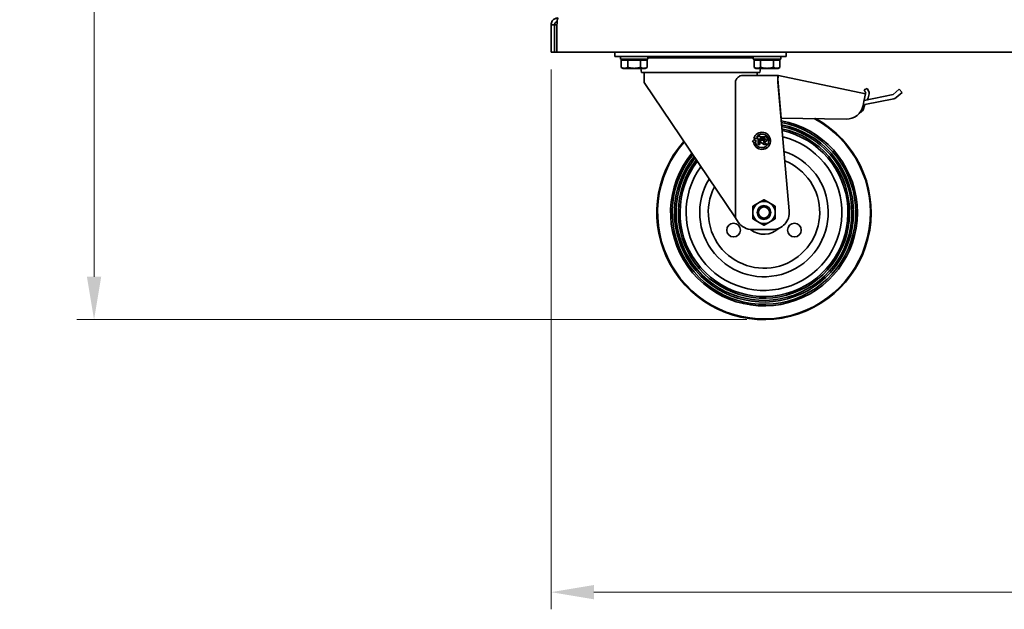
# Model space of a CAD drawing. Header units: millimetres. Extents: x 0 to 5940, y 0 to 4200.
# Tile 12 of 26: x 2337 to 2911, y 1986 to 2330. Entities that reach past the tile are written whole.
import ezdxf

# ---------------------------------------------------------------- set-up
doc = ezdxf.new("R2010")
doc.units = ezdxf.units.MM
doc.header["$LTSCALE"] = 10
doc.layers.add('Quote(ISO)', color=7, linetype='Continuous', lineweight=25, true_color=0x80ff00)
doc.layers.add('Spigoli visibili(ISO)', color=7, linetype='Continuous', lineweight=35)
doc.styles.add('Corrente-BSI', font='arial.ttf')
doc.dimstyles.new('DEFAULT-ISO', dxfattribs={"dimscale": 10, "dimtxt": 3.5, "dimasz": 2.5, "dimexe": 1, "dimexo": 1, "dimgap": 0.762, "dimtad": 1, "dimtoh": 1, "dimrnd": 1e-08, "dimtxsty": 'Corrente-BSI', "dimcen": 0.09, "dimdle": 10, "dimclrd": 7, "dimclre": 7, "dimclrt": 7, "dimazin": 2, "dimtfac": 0.571429, "dimtmove": 0, "dimatfit": 3, "dimfxl": 1, "dimtolj": 1, "dimlwd": 5, "dimlwe": 5, "dimarcsym": 0})

# ---------------------------------------------------------------- blocks, each defined once
blk = doc.blocks.new('*D14')
at = {"layer": 'Defpoints', "color": 0, "linetype": 'Continuous', "transparency": 16777216}
for p in [(3364.57, 2395.82), (2646.57, 2310.82), (3364.57, 1995.82)]:
    blk.add_point(p, dxfattribs=at)
at = {"layer": 'Quote(ISO)', "color": 7, "linetype": 'Continuous', "lineweight": 5, "transparency": 16777216}
for p, q in [((3364.57, 2385.82), (3364.57, 1985.82)), ((2646.57, 2300.82), (2646.57, 1985.82)), ((2671.57, 1995.82), (3339.57, 1995.82))]:
    blk.add_line(p, q, dxfattribs=at)
at = {"layer": 'Quote(ISO)', "color": 7, "linetype": 'Continuous', "transparency": 16777216}
for points in [[(2671.57, 1999.99), (2671.57, 1991.66), (2646.57, 1995.82)], [(3339.57, 1999.99), (3339.57, 1991.66), (3364.57, 1995.82)]]:
    blk.add_solid(points, dxfattribs=at)
at = {"layer": 'Quote(ISO)', "color": 7, "linetype": 'Continuous', "lineweight": 9, "transparency": 16777216, "insert": (2967.01, 2039.18), "char_height": 35, "attachment_point": 1, "style": 'Corrente-BSI'}
blk.add_mtext('\\A1;718', dxfattribs=at)
blk = doc.blocks.new('*D15')
at = {"layer": 'Defpoints', "color": 0, "linetype": 'Continuous', "transparency": 16777216}
for p in [(2379.98, 3375.82), (2899.98, 3375.82), (2770.82, 2154.82)]:
    blk.add_point(p, dxfattribs=at)
at = {"layer": 'Quote(ISO)', "color": 7, "linetype": 'Continuous', "lineweight": 5, "transparency": 16777216}
for p, q in [((2889.98, 3375.82), (2369.98, 3375.82)), ((2379.98, 2179.82), (2379.98, 3350.82)), ((2760.82, 2154.82), (2369.98, 2154.82))]:
    blk.add_line(p, q, dxfattribs=at)
at = {"layer": 'Quote(ISO)', "color": 7, "linetype": 'Continuous', "transparency": 16777216}
for points in [[(2375.82, 3350.82), (2384.15, 3350.82), (2379.98, 3375.82)], [(2375.82, 2179.82), (2384.15, 2179.82), (2379.98, 2154.82)]]:
    blk.add_solid(points, dxfattribs=at)
at = {"layer": 'Quote(ISO)', "color": 7, "linetype": 'Continuous', "lineweight": 9, "transparency": 16777216, "insert": (2337.22, 2718.09), "char_height": 35, "attachment_point": 1, "rotation": 90, "style": 'Corrente-BSI'}
blk.add_mtext('\\A1;1221', dxfattribs=at)

msp = doc.modelspace()

# ---------------------------------------------------------------- linework, layer by layer
at = {"layer": 'Spigoli visibili(ISO)'}
for p, q in [((2648.569, 2326.822), (2646.569, 2326.822)), ((2646.569, 2326.822), (2646.569, 2310.822)), ((2648.569, 2326.822), (2648.569, 2310.822)), ((2648.569, 2326.822), (2649.983, 2326.822)), ((2649.983, 2310.822), (2649.983, 2326.822)), ((2648.569, 2310.822), (2646.569, 2310.822)), ((2649.983, 2310.822), (2648.569, 2310.822)), ((3263.155, 2310.822), (2649.983, 2310.822)), ((2683.819, 2308.322), (2683.819, 2310.822)), ((2783.819, 2308.322), (2783.819, 2310.822)), ((2695.819, 2308.322), (2683.819, 2308.322)), ((2687.069, 2308.322), (2687.069, 2306.722)), ((2703.069, 2306.722), (2687.069, 2306.722)), ((2687.563, 2306.122), (2687.563, 2302.003)), ((2687.563, 2306.122), (2691.316, 2306.122)), ((2689.254, 2306.122), (2689.254, 2306.722)), ((2691.316, 2306.122), (2691.316, 2302.003)), ((2691.316, 2306.122), (2698.822, 2306.122)), ((2695.819, 2308.322), (2771.819, 2308.322)), ((2698.822, 2306.122), (2702.574, 2306.122)), ((2698.822, 2306.122), (2698.822, 2302.003)), ((2700.884, 2306.122), (2700.884, 2306.722)), ((2702.574, 2306.122), (2702.574, 2302.003)), ((2703.069, 2308.322), (2703.069, 2306.722)), ((2764.569, 2307.522), (2703.069, 2307.522)), ((2764.569, 2308.322), (2764.569, 2306.722)), ((2780.569, 2306.722), (2764.569, 2306.722)), ((2765.063, 2306.122), (2765.063, 2302.003)), ((2765.063, 2306.122), (2768.816, 2306.122)), ((2766.754, 2306.122), (2766.754, 2306.722)), ((2768.816, 2306.122), (2776.322, 2306.122)), ((2768.816, 2306.122), (2768.816, 2302.003)), ((2783.819, 2308.322), (2771.819, 2308.322)), ((2776.322, 2306.122), (2780.074, 2306.122)), ((2776.322, 2306.122), (2776.322, 2302.003)), ((2778.384, 2306.122), (2778.384, 2306.722)), ((2780.074, 2306.122), (2780.074, 2302.003)), ((2780.569, 2308.322), (2780.569, 2306.722)), ((2688.569, 2301.422), (2687.563, 2302.003)), ((2688.569, 2301.422), (2689.44, 2301.422)), ((2689.44, 2301.422), (2695.069, 2301.422)), ((2695.069, 2301.422), (2700.698, 2301.422)), ((2699.318, 2299.022), (2698.894, 2301.422)), ((2768.32, 2299.022), (2699.318, 2299.022)), ((2700.698, 2301.422), (2701.569, 2301.422)), ((2700.819, 2299.022), (2700.819, 2293.082)), ((2701.569, 2301.422), (2702.574, 2302.003)), ((2766.069, 2301.422), (2765.063, 2302.003)), ((2766.069, 2301.422), (2766.94, 2301.422)), ((2766.819, 2299.022), (2766.819, 2297.322)), ((2766.94, 2301.422), (2772.569, 2301.422)), ((2768.32, 2299.022), (2768.743, 2301.422)), ((2772.569, 2301.422), (2778.198, 2301.422)), ((2778.198, 2301.422), (2779.069, 2301.422)), ((2779.069, 2301.422), (2780.074, 2302.003)), ((2754.141, 2214.124), (2700.819, 2293.082)), ((2754.141, 2214.124), (2754.141, 2293.322)), ((2778.819, 2297.322), (2758.416, 2297.322)), ((2778.819, 2297.322), (2778.819, 2294.625)), ((2778.819, 2297.322), (2779.319, 2297.322)), ((2778.819, 2294.625), (2778.933, 2293.322)), ((2778.903, 2295.366), (2779.319, 2297.322)), ((2779.131, 2292.762), (2778.903, 2295.366)), ((2778.933, 2293.322), (2785.523, 2218.196)), ((2779.082, 2293.322), (2778.933, 2293.322)), ((2779.131, 2292.762), (2780.908, 2272.448)), ((2779.319, 2297.322), (2830.095, 2286.53)), ((2779.358, 2288.478), (2779.506, 2288.475)), ((2830.095, 2286.53), (2829.159, 2282.128)), ((2829.279, 2288.792), (2831.052, 2289.716)), ((2830.199, 2287.019), (2829.279, 2288.792)), ((2830.095, 2286.53), (2830.199, 2287.019)), ((2831.052, 2289.716), (2831.977, 2287.942)), ((2832.156, 2286.586), (2831.616, 2284.145)), ((2846.124, 2286.103), (2849.711, 2289.264)), ((2851.364, 2287.388), (2847.877, 2284.316)), ((2849.711, 2289.264), (2851.364, 2287.388)), ((2828.645, 2279.708), (2829.159, 2282.128)), ((2829.283, 2282.711), (2846.124, 2286.103)), ((2846.486, 2283.625), (2829.737, 2280.252)), ((2829.737, 2280.252), (2828.599, 2277.188)), ((2780.908, 2272.448), (2780.761, 2272.48)), ((2780.908, 2272.448), (2818.689, 2271.789)), ((2763.96, 2258.712), (2765.139, 2259.932)), ((2764.656, 2258.724), (2763.96, 2258.712)), ((2767.439, 2260.532), (2764.839, 2260.532)), ((2765.139, 2259.932), (2766.36, 2258.753)), ((2766.36, 2258.753), (2765.658, 2258.741)), ((2766.439, 2261.532), (2767.439, 2261.532)), ((2767.439, 2261.532), (2767.439, 2262.132)), ((2767.439, 2262.132), (2768.439, 2262.132)), ((2767.439, 2256.932), (2767.439, 2260.532)), ((2768.439, 2262.132), (2768.439, 2261.532)), ((2768.439, 2261.532), (2771.239, 2261.532)), ((2771.239, 2260.532), (2768.439, 2260.532)), ((2768.439, 2260.532), (2768.439, 2256.932)), ((2768.839, 2258.332), (2768.839, 2259.532)), ((2768.839, 2259.532), (2771.239, 2259.532)), ((2770.839, 2256.932), (2768.839, 2258.332)), ((2771.239, 2258.532), (2770.297, 2258.532)), ((2770.297, 2258.532), (2772.583, 2256.932)), ((2768.439, 2256.932), (2767.439, 2256.932)), ((2772.583, 2256.932), (2770.839, 2256.932)), ((2755.761, 2211.726), (2754.141, 2214.124)), ((2775.561, 2207.322), (2764.048, 2207.322))]:
    msp.add_line(p, q, dxfattribs=at)
for centre, radius in [((2770.819, 2217.322), 4), ((2770.819, 2217.322), 3.233), ((2753.065, 2207.072), 4), ((2788.572, 2207.072), 4)]:
    msp.add_circle(centre, radius, dxfattribs=at)
for centre, radius, start, end in [((2830.203, 2287.018), 2, 347.526054, 27.526054), ((2829.663, 2284.577), 2, 310.068879, 347.526054), ((2845.894, 2286.566), 3, 281.387662, 311.387662), ((2818.863, 2281.787), 10, 269, 348), ((2826.536, 2277.954), 2.2, 278.341552, 339.626787), ((2770.819, 2217.322), 62.5, 138.496525, 61.214525), ((2770.819, 2217.322), 62.343, 138.533828, 61.490209), ((2770.819, 2217.322), 62.098, 138.592243, 61.92702), ((2770.819, 2217.322), 54.5, 140.67724, 79.338724), ((2770.819, 2217.322), 53.527, 140.988794, 79.046339), ((2770.819, 2217.322), 52.231, 141.422934, 78.639008), ((2770.819, 2217.322), 51.258, 141.763813, 78.319261), ((2770.819, 2217.322), 49.962, 142.239855, 77.872852), ((2770.819, 2217.322), 48.989, 142.614488, 77.521642), ((2769.639, 2259.132), 5, 184.68765, 163.739795), ((2770.819, 2217.322), 45.475, 144.109364, 76.121189), ((2769.639, 2259.132), 4, 185.611357, 143.130102), ((2771.239, 2260.032), 1.5, 270, 90), ((2771.239, 2260.032), 0.5, 270, 90), ((2770.819, 2217.322), 37.5, 148.633088, 71.893922), ((2770.819, 2217.322), 32.5, 152.739822, 68.073483), ((2770.819, 2217.322), 6.5, 60, 120), ((2770.819, 2217.322), 6.5, 120, 180), ((2770.819, 2217.322), 6.5, 180, 240), ((2770.819, 2217.322), 6.5, 0, 60), ((2770.819, 2217.322), 6.5, 300, 0), ((2775.561, 2217.322), 10, 270, 5.012871), ((2764.048, 2217.322), 10, 214.032229, 270), ((2770.819, 2217.322), 6.5, 240, 300), ((2770.819, 2217.322), 12.7, 231.4681, 314.06991)]:
    msp.add_arc(centre, radius, start, end, dxfattribs=at)
for points, knots in [([(2650.569, 2330.822), (2649.295, 2330.822), (2648.039, 2330.172), (2647.303, 2329.132), (2646.829, 2328.462), (2646.569, 2327.643), (2646.569, 2326.822)], [0, 0, 0, 0, 0.9551001, 0.9551001, 0.9551001, 1.5707963, 1.5707963, 1.5707963, 1.5707963]), ([(2650.175, 2328.781), (2649.566, 2328.651), (2649.018, 2328.232), (2648.755, 2327.665), (2648.633, 2327.402), (2648.569, 2327.112), (2648.569, 2326.822)], [0.1986775, 0.1986775, 0.1986775, 0.1986775, 1.1358119, 1.1358119, 1.1358119, 1.5707963, 1.5707963, 1.5707963, 1.5707963]), ([(2649.983, 2326.822), (2650.102, 2328.096), (2650.22, 2329.352), (2650.339, 2330.088), (2650.416, 2330.562), (2650.492, 2330.822), (2650.569, 2330.822)], [0, 0, 0, 0, 0.9551001, 0.9551001, 0.9551001, 1.5707963, 1.5707963, 1.5707963, 1.5707963]), ([(2754.141, 2293.322), (2754.141, 2293.577), (2754.173, 2293.832), (2754.294, 2294.326), (2754.383, 2294.565), (2754.714, 2295.24), (2755.02, 2295.631), (2755.773, 2296.379), (2756.302, 2296.733), (2757.379, 2297.205), (2757.926, 2297.322), (2758.416, 2297.322)], [0, 0, 0, 0, 0.07632312, 0.07632312, 0.15264624, 0.15264624, 0.30529248, 0.30529248, 0.5255328, 0.5255328, 0.74577312, 0.74577312, 0.74577312, 0.74577312])]:
    msp.add_open_spline(points, degree=3, knots=knots, dxfattribs=at)
for points, weights in [([(2687.563, 2302.003), (2688.569, 2301.422), (2689.44, 2301.422)], [1, 1.0379548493, 1]), ([(2689.44, 2301.422), (2690.31, 2301.422), (2691.316, 2302.003)], [1, 1.0379548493, 1]), ([(2691.316, 2302.003), (2693.327, 2301.422), (2695.069, 2301.422)], [1, 1.0379548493, 1]), ([(2695.069, 2301.422), (2696.81, 2301.422), (2698.822, 2302.003)], [1, 1.0379548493, 1]), ([(2698.822, 2302.003), (2699.827, 2301.422), (2700.698, 2301.422)], [1, 1.0379548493, 1]), ([(2700.698, 2301.422), (2701.569, 2301.422), (2702.574, 2302.003)], [1, 1.0379548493, 1]), ([(2765.063, 2302.003), (2766.069, 2301.422), (2766.94, 2301.422)], [1, 1.0379548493, 1]), ([(2766.94, 2301.422), (2767.81, 2301.422), (2768.816, 2302.003)], [1, 1.0379548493, 1]), ([(2768.816, 2302.003), (2770.827, 2301.422), (2772.569, 2301.422)], [1, 1.0379548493, 1]), ([(2772.569, 2301.422), (2774.31, 2301.422), (2776.322, 2302.003)], [1, 1.0379548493, 1]), ([(2776.322, 2302.003), (2777.327, 2301.422), (2778.198, 2301.422)], [1, 1.0379548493, 1]), ([(2778.198, 2301.422), (2779.069, 2301.422), (2780.074, 2302.003)], [1, 1.0379548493, 1]), ([(2770.819, 2224.828), (2769.077, 2223.822), (2767.569, 2222.952)], [3.05995807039, 3.29664665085, 3.29664665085]), ([(2774.069, 2222.952), (2772.56, 2223.822), (2770.819, 2224.828)], [3.29664665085, 3.29664665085, 3.05995807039]), ([(2767.569, 2222.952), (2766.06, 2222.081), (2764.319, 2221.075)], [3.29664665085, 3.29664665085, 3.05995807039]), ([(2764.319, 2221.075), (2764.319, 2219.064), (2764.319, 2217.322)], [3.05995807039, 3.29664665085, 3.29664665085]), ([(2764.319, 2217.322), (2764.319, 2215.581), (2764.319, 2213.57)], [3.29664665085, 3.29664665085, 3.05995807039]), ([(2777.319, 2221.075), (2775.577, 2222.081), (2774.069, 2222.952)], [3.05995807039, 3.29664665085, 3.29664665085]), ([(2777.319, 2221.075), (2777.319, 2219.064), (2777.319, 2217.322)], [3.05995807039, 3.29664665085, 3.29664665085]), ([(2777.319, 2217.322), (2777.319, 2215.581), (2777.319, 2213.57)], [3.29664665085, 3.29664665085, 3.05995807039]), ([(2764.319, 2213.57), (2766.06, 2212.564), (2767.569, 2211.693)], [3.05995807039, 3.29664665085, 3.29664665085]), ([(2767.569, 2211.693), (2769.077, 2210.822), (2770.819, 2209.817)], [3.29664665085, 3.29664665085, 3.05995807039]), ([(2770.819, 2209.817), (2772.56, 2210.822), (2774.069, 2211.693)], [3.05995807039, 3.29664665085, 3.29664665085]), ([(2774.069, 2211.693), (2775.577, 2212.564), (2777.319, 2213.57)], [3.29664665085, 3.29664665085, 3.05995807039])]:
    msp.add_rational_spline(points, weights, degree=2, dxfattribs=at)

# ---------------------------------------------------------------- dimensions: what is measured, and where the dimension line sits
at = {"layer": 'Quote(ISO)', "color": 7, "linetype": 'Continuous', "lineweight": 9}
for base, p1, p2, angle, picture, middle in [((2379.983, 3375.822), (2770.819, 2154.822), (2899.983, 3375.822), 270, '*D15', (2379.983, 2765.322)), ((3364.569, 1995.822), (2646.569, 2310.822), (3364.569, 2395.822), 180, '*D14', (3005.569, 1995.822))]:
    dim = msp.add_linear_dim(base=base, p1=p1, p2=p2, angle=angle, dimstyle='DEFAULT-ISO', override={"dimgap": 0.762, "dimtoh": 0, "dimdec": 2, "dimtol": 0, "dimlim": 0, "dimtp": 0, "dimtm": 0, "dimtdec": 2, "dimtofl": 0, "dimatfit": 1}, dxfattribs=at)
    dim.commit()
    dim.dimension.update_dxf_attribs({"geometry": picture, "text_midpoint": middle, "dimtype": 160})

doc.saveas('drawing.dxf')
